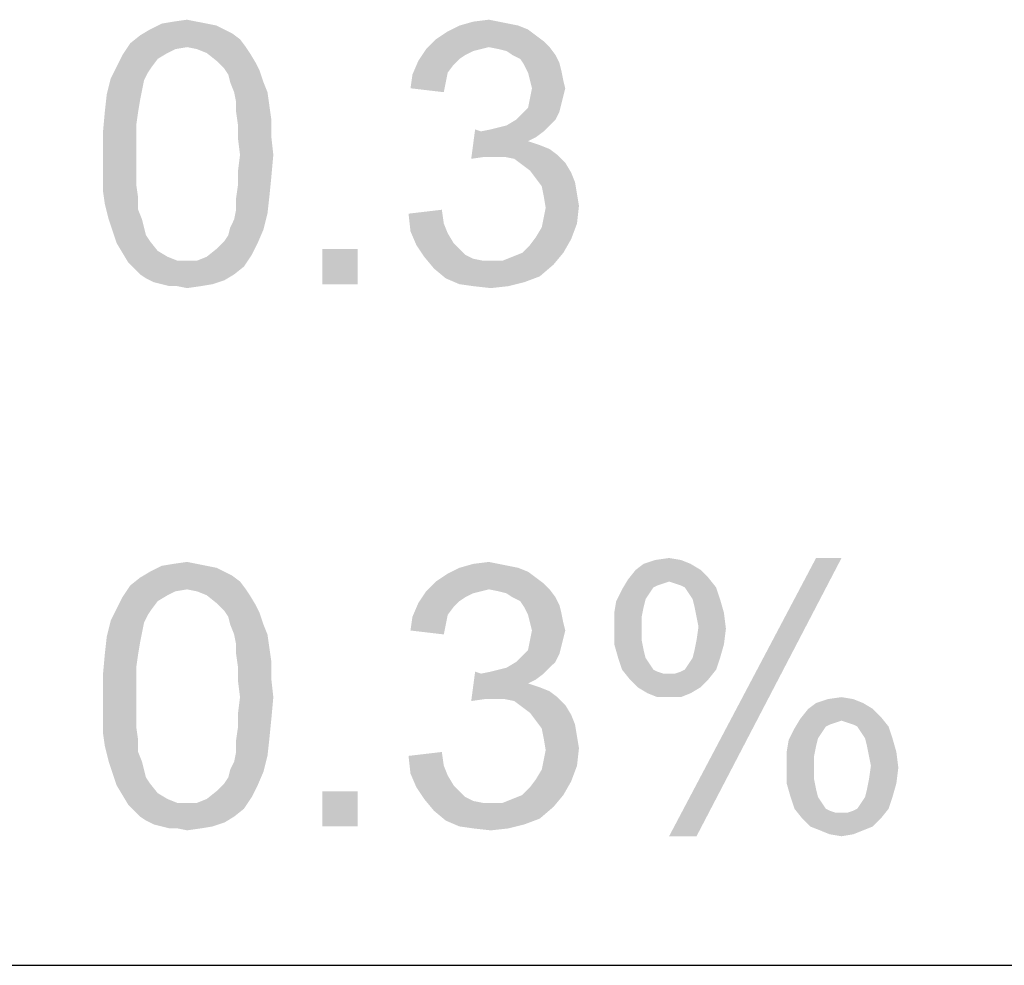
# Model space of a CAD drawing. Extents: x 0 to 841, y 0 to 594.
# Tile 78 of 91: x 797.01 to 804.45, y 37 to 44.15. Entities that reach past the tile are written whole.
import ezdxf

# ---------------------------------------------------------------- set-up
doc = ezdxf.new("R2010")
doc.units = 0
doc.header["$LTSCALE"] = 46.255
doc.header["$MEASUREMENT"] = 0
doc.layers.get('0').update_dxf_attribs({"linetype": 'CONTINUOUS'})

msp = doc.modelspace()

# ---------------------------------------------------------------- linework, layer by layer
at = {"color": 7, "linetype": 'Continuous'}
for p, q in [((601, 37), (814, 37)), ((601, 37), (826, 37)), ((709, 37), (826, 37))]:
    msp.add_line(p, q, dxfattribs=at)
for points in [[(798.1691, 44.1352), (798.2728, 44.15), (798.3468, 44.1352)], [(800.4357, 44.1352), (800.5543, 44.15), (800.6283, 44.1352)], [(798.5543, 44.0759), (798.6135, 44.0463), (797.9172, 44.0315)], [(798.5543, 44.0759), (797.9172, 44.0315), (797.9913, 44.0759)], [(798.4209, 44.1204), (798.495, 44.1056), (797.9913, 44.0759)], [(798.4209, 44.1204), (797.9913, 44.0759), (798.0802, 44.1204)], [(797.9913, 44.0759), (798.495, 44.1056), (798.5543, 44.0759)], [(798.3468, 44.1352), (798.0802, 44.1204), (798.1691, 44.1352)], [(798.0802, 44.1204), (798.3468, 44.1352), (798.4209, 44.1204)], [(800.7765, 44.1056), (800.8505, 44.0759), (800.2431, 44.0611)], [(800.7765, 44.1056), (800.2431, 44.0611), (800.332, 44.1056)], [(800.2431, 44.0611), (800.8505, 44.0759), (800.9098, 44.0315)], [(800.6283, 44.1352), (800.7024, 44.1204), (800.332, 44.1056)], [(800.6283, 44.1352), (800.332, 44.1056), (800.4357, 44.1352)], [(800.332, 44.1056), (800.7024, 44.1204), (800.7765, 44.1056)], [(798.6728, 44.0019), (797.8431, 43.9722), (797.9172, 44.0315)], [(798.2728, 43.9426), (797.8431, 43.9722), (798.6728, 44.0019)], [(797.9172, 44.0315), (798.6135, 44.0463), (798.6728, 44.0019)], [(798.2728, 43.9426), (798.6728, 44.0019), (798.7172, 43.9426)], [(800.9691, 43.987), (800.0802, 43.9278), (800.1543, 44.0019)], [(800.9098, 44.0315), (800.1543, 44.0019), (800.2431, 44.0611)], [(800.1543, 44.0019), (800.9098, 44.0315), (800.9691, 43.987)], [(798.2728, 43.9426), (797.7839, 43.8833), (797.8431, 43.9722)], [(798.2728, 43.9426), (798.1839, 43.9278), (797.7839, 43.8833)], [(798.1839, 43.9278), (798.1246, 43.8981), (797.7839, 43.8833)], [(798.7172, 43.9426), (798.3468, 43.9278), (798.2728, 43.9426)], [(798.4209, 43.8981), (798.3468, 43.9278), (798.7172, 43.9426)], [(798.4209, 43.8981), (798.7172, 43.9426), (798.7468, 43.8981)], [(800.495, 43.9278), (800.4357, 43.913), (800.0209, 43.8389)], [(800.495, 43.9278), (800.0209, 43.8389), (800.0802, 43.9278)], [(800.9691, 43.987), (800.5543, 43.9426), (800.0802, 43.9278)], [(800.0802, 43.9278), (800.5543, 43.9426), (800.495, 43.9278)], [(800.5543, 43.9426), (800.9691, 43.987), (801.0135, 43.9426)], [(801.0135, 43.9426), (800.6283, 43.9278), (800.5543, 43.9426)], [(800.6876, 43.913), (800.6283, 43.9278), (801.0135, 43.9426)], [(800.732, 43.8833), (800.6876, 43.913), (801.0135, 43.9426)], [(800.732, 43.8833), (801.0135, 43.9426), (801.058, 43.8833)], [(798.0505, 43.8537), (797.7394, 43.7944), (797.7839, 43.8833)], [(797.7394, 43.7944), (798.0505, 43.8537), (798.0061, 43.7944)], [(797.7839, 43.8833), (798.1246, 43.8981), (798.0505, 43.8537)], [(798.7468, 43.8981), (798.495, 43.8389), (798.4209, 43.8981)], [(798.495, 43.8389), (798.7468, 43.8981), (798.7913, 43.8241)], [(800.4357, 43.913), (800.3765, 43.8833), (800.0209, 43.8389)], [(800.3765, 43.8833), (800.332, 43.8537), (800.0209, 43.8389)], [(800.0209, 43.8389), (800.332, 43.8537), (800.2876, 43.8093)], [(801.058, 43.8833), (800.7913, 43.8537), (800.732, 43.8833)], [(800.7913, 43.8537), (801.058, 43.8833), (801.0876, 43.8241)], [(801.0876, 43.8241), (800.8209, 43.8093), (800.7913, 43.8537)], [(798.0061, 43.7944), (797.9765, 43.75), (797.695, 43.7056)], [(798.0061, 43.7944), (797.695, 43.7056), (797.7394, 43.7944)], [(798.7913, 43.8241), (798.5543, 43.7796), (798.495, 43.8389)], [(798.5543, 43.7796), (798.7913, 43.8241), (798.8209, 43.7648)], [(798.8209, 43.7648), (798.5839, 43.7352), (798.5543, 43.7796)], [(800.2876, 43.8093), (799.9765, 43.7352), (800.0209, 43.8389)], [(800.2876, 43.8093), (800.2431, 43.75), (799.9765, 43.7352)], [(800.8209, 43.8093), (801.0876, 43.8241), (801.1024, 43.7648)], [(801.1024, 43.7648), (800.8505, 43.75), (800.8209, 43.8093)], [(797.9468, 43.6907), (797.6654, 43.587), (797.695, 43.7056)], [(797.695, 43.7056), (797.9765, 43.75), (797.9468, 43.6907)], [(798.5987, 43.6759), (798.5839, 43.7352), (798.8209, 43.7648)], [(798.5987, 43.6759), (798.8209, 43.7648), (798.8505, 43.6759)], [(800.2283, 43.6759), (799.9617, 43.6315), (799.9765, 43.7352)], [(799.9765, 43.7352), (800.2431, 43.75), (800.2283, 43.6759)], [(800.8654, 43.6907), (800.8505, 43.75), (801.1024, 43.7648)], [(800.8654, 43.6907), (801.1024, 43.7648), (801.1172, 43.6907)], [(797.9468, 43.6907), (797.932, 43.6167), (797.6654, 43.587)], [(798.8505, 43.6759), (798.6283, 43.6019), (798.5987, 43.6759)], [(798.6283, 43.6019), (798.8505, 43.6759), (798.8802, 43.6019)], [(799.9617, 43.6315), (800.2283, 43.6759), (800.2135, 43.6019)], [(801.1172, 43.6907), (800.8802, 43.6315), (800.8654, 43.6907)], [(801.132, 43.6315), (801.1172, 43.5722), (800.8654, 43.5574)], [(801.132, 43.6315), (800.8654, 43.5574), (800.8802, 43.6315)], [(800.8802, 43.6315), (801.1172, 43.6907), (801.132, 43.6315)], [(797.9172, 43.5426), (797.6505, 43.4537), (797.6654, 43.587)], [(797.6654, 43.587), (797.932, 43.6167), (797.9172, 43.5426)], [(798.8802, 43.6019), (798.6431, 43.5278), (798.6283, 43.6019)], [(798.6431, 43.5278), (798.8802, 43.6019), (798.895, 43.4981)], [(801.1024, 43.513), (800.8505, 43.4833), (800.8654, 43.5574)], [(800.8654, 43.5574), (801.1172, 43.5722), (801.1024, 43.513)], [(797.6505, 43.4537), (797.9172, 43.5426), (797.9024, 43.4537)], [(798.895, 43.4981), (798.6431, 43.4537), (798.6431, 43.5278)], [(798.6431, 43.4537), (798.895, 43.4981), (798.9098, 43.3944)], [(801.0876, 43.4537), (800.8061, 43.4389), (800.8505, 43.4833)], [(800.8505, 43.4833), (801.1024, 43.513), (801.0876, 43.4537)], [(797.9024, 43.4537), (797.8876, 43.35), (797.6357, 43.2907)], [(797.9024, 43.4537), (797.6357, 43.2907), (797.6505, 43.4537)], [(798.9098, 43.3944), (798.658, 43.35), (798.6431, 43.4537)], [(800.7617, 43.3944), (800.8061, 43.4389), (801.0876, 43.4537)], [(800.7617, 43.3944), (801.0876, 43.4537), (801.058, 43.3944)], [(797.6357, 43.2907), (797.8876, 43.35), (797.8876, 43.2463)], [(798.658, 43.35), (798.9098, 43.3944), (798.9098, 43.2611)], [(798.9098, 43.2611), (798.658, 43.2463), (798.658, 43.35)], [(800.495, 43.3056), (800.5691, 43.3204), (801.0135, 43.35)], [(800.495, 43.3056), (801.0135, 43.35), (800.9691, 43.3056)], [(800.5691, 43.3204), (800.6283, 43.3352), (801.0135, 43.35)], [(801.0135, 43.35), (800.6283, 43.3352), (800.6876, 43.35)], [(801.058, 43.3944), (800.6876, 43.35), (800.7617, 43.3944)], [(800.6876, 43.35), (801.058, 43.3944), (801.0135, 43.35)], [(797.8876, 43.2463), (797.6357, 43.1278), (797.6357, 43.2907)], [(798.6728, 43.1278), (798.658, 43.2463), (798.9098, 43.2611)], [(798.6728, 43.1278), (798.9098, 43.2611), (798.9246, 43.1278)], [(800.495, 43.3056), (800.4209, 43.0981), (800.4505, 43.3204)], [(800.9691, 43.3056), (800.9098, 43.2611), (800.4209, 43.0981)], [(800.495, 43.3056), (800.9691, 43.3056), (800.4209, 43.0981)], [(800.9098, 43.2611), (800.8505, 43.2315), (800.4209, 43.0981)], [(797.6357, 43.1278), (797.8876, 43.2463), (797.8876, 43.1278)], [(800.8505, 43.2315), (800.9394, 43.2019), (800.4209, 43.0981)], [(800.9394, 43.2019), (800.5246, 43.113), (800.4209, 43.0981)], [(800.9394, 43.2019), (801.0135, 43.1722), (800.5246, 43.113)], [(797.8876, 43.1278), (797.8876, 43.0093), (797.6357, 42.9944)], [(797.8876, 43.1278), (797.6357, 42.9944), (797.6357, 43.1278)], [(798.9246, 43.1278), (798.658, 43.0093), (798.6728, 43.1278)], [(798.658, 43.0093), (798.9246, 43.1278), (798.9098, 42.9648)], [(801.0135, 43.1722), (801.0728, 43.1278), (800.5246, 43.113)], [(800.5987, 43.113), (800.5246, 43.113), (801.0728, 43.1278)], [(800.6728, 43.113), (800.5987, 43.113), (801.0728, 43.1278)], [(800.7468, 43.0981), (800.6728, 43.113), (801.0728, 43.1278)], [(800.7468, 43.0981), (801.0728, 43.1278), (801.132, 43.0685)], [(801.132, 43.0685), (800.8061, 43.0537), (800.7468, 43.0981)], [(800.8654, 43.0093), (800.8061, 43.0537), (801.132, 43.0685)], [(800.8654, 43.0093), (801.132, 43.0685), (801.1765, 42.9944)], [(797.6357, 42.9944), (797.8876, 43.0093), (797.8876, 42.9056)], [(797.8876, 42.9056), (797.6357, 42.8611), (797.6357, 42.9944)], [(798.9098, 42.9648), (798.658, 42.9056), (798.658, 43.0093)], [(798.658, 42.9056), (798.9098, 42.9648), (798.895, 42.8167)], [(801.1765, 42.9944), (800.9098, 42.95), (800.8654, 43.0093)], [(800.9098, 42.95), (801.1765, 42.9944), (801.2061, 42.9204)], [(797.6357, 42.8611), (797.8876, 42.9056), (797.9024, 42.8019)], [(798.895, 42.8167), (798.6431, 42.8019), (798.658, 42.9056)], [(801.2061, 42.9204), (800.9543, 42.8907), (800.9098, 42.95)], [(800.9543, 42.8907), (801.2061, 42.9204), (801.2209, 42.8315)], [(801.2209, 42.8315), (800.9691, 42.8167), (800.9543, 42.8907)], [(797.9024, 42.8019), (797.6505, 42.7574), (797.6357, 42.8611)], [(798.6431, 42.713), (798.6431, 42.8019), (798.895, 42.8167)], [(798.6431, 42.713), (798.895, 42.8167), (798.8802, 42.6833)], [(800.9691, 42.8167), (801.2209, 42.8315), (801.2357, 42.7426)], [(801.2357, 42.7426), (800.9839, 42.7278), (800.9691, 42.8167)], [(797.6505, 42.7574), (797.9024, 42.8019), (797.9024, 42.713)], [(797.9024, 42.713), (797.6802, 42.6389), (797.6505, 42.7574)], [(800.9691, 42.6537), (800.9839, 42.7278), (801.2357, 42.7426)], [(800.9691, 42.6537), (801.2357, 42.7426), (801.2209, 42.6093)], [(797.6802, 42.6389), (797.9024, 42.713), (797.932, 42.6389)], [(798.5987, 42.5796), (798.6283, 42.6389), (798.8802, 42.6833)], [(798.5987, 42.5796), (798.8802, 42.6833), (798.8505, 42.5648)], [(798.8802, 42.6833), (798.6283, 42.6389), (798.6431, 42.713)], [(799.9468, 42.6833), (800.1987, 42.713), (800.2135, 42.6093)], [(800.2135, 42.6093), (799.9617, 42.55), (799.9468, 42.6833)], [(797.932, 42.6389), (797.7098, 42.55), (797.6802, 42.6389)], [(797.932, 42.6389), (797.9468, 42.5796), (797.7098, 42.55)], [(799.9617, 42.55), (800.2135, 42.6093), (800.2431, 42.5352)], [(800.9098, 42.5056), (800.9543, 42.5796), (801.2209, 42.6093)], [(800.9098, 42.5056), (801.2209, 42.6093), (801.1765, 42.4907)], [(801.2209, 42.6093), (800.9543, 42.5796), (800.9691, 42.6537)], [(797.7098, 42.55), (797.9468, 42.5796), (797.9617, 42.5204)], [(797.9617, 42.5204), (797.7394, 42.4611), (797.7098, 42.55)], [(797.9617, 42.5204), (797.9913, 42.4759), (797.7394, 42.4611)], [(798.5543, 42.4759), (798.5839, 42.5204), (798.8505, 42.5648)], [(798.5543, 42.4759), (798.8505, 42.5648), (798.8061, 42.4611)], [(798.8505, 42.5648), (798.5839, 42.5204), (798.5987, 42.5796)], [(800.2431, 42.5352), (800.0061, 42.4463), (799.9617, 42.55)], [(800.2431, 42.5352), (800.2876, 42.4611), (800.0061, 42.4463)], [(797.7394, 42.4611), (797.9913, 42.4759), (798.0505, 42.4019)], [(798.0505, 42.4019), (797.7839, 42.387), (797.7394, 42.4611)], [(798.8061, 42.4611), (798.495, 42.4167), (798.5543, 42.4759)], [(798.495, 42.4167), (798.8061, 42.4611), (798.7617, 42.3722)], [(800.0061, 42.4463), (800.2876, 42.4611), (800.332, 42.4167)], [(800.332, 42.4167), (800.0654, 42.3574), (800.0061, 42.4463)], [(800.8061, 42.387), (800.8654, 42.4463), (801.1765, 42.4907)], [(800.8061, 42.387), (801.1765, 42.4907), (801.1172, 42.387)], [(801.1765, 42.4907), (800.8654, 42.4463), (800.9098, 42.5056)], [(797.7839, 42.387), (798.0505, 42.4019), (798.1246, 42.3574)], [(798.1246, 42.3574), (797.8283, 42.313), (797.7839, 42.387)], [(798.3468, 42.3278), (798.4209, 42.3574), (798.7617, 42.3722)], [(798.3468, 42.3278), (798.7617, 42.3722), (798.7024, 42.2833)], [(798.7617, 42.3722), (798.4209, 42.3574), (798.495, 42.4167)], [(799.5617, 42.4167), (799.295, 42.15), (799.295, 42.4167)], [(799.295, 42.15), (799.5617, 42.4167), (799.5617, 42.15)], [(800.332, 42.4167), (800.3765, 42.3722), (800.0654, 42.3574)], [(800.0654, 42.3574), (800.3765, 42.3722), (800.4357, 42.3426)], [(800.658, 42.3278), (800.732, 42.3574), (801.1172, 42.387)], [(800.658, 42.3278), (801.1172, 42.387), (801.0431, 42.2981)], [(801.1172, 42.387), (800.732, 42.3574), (800.8061, 42.387)], [(798.1246, 42.3574), (798.1987, 42.3278), (797.8283, 42.313)], [(798.2728, 42.3278), (798.3468, 42.3278), (797.8283, 42.313)], [(798.1987, 42.3278), (798.2728, 42.3278), (797.8283, 42.313)], [(798.7024, 42.2833), (797.8283, 42.313), (798.3468, 42.3278)], [(798.7024, 42.2833), (797.8728, 42.2685), (797.8283, 42.313)], [(800.4357, 42.3426), (800.1394, 42.2685), (800.0654, 42.3574)], [(800.4357, 42.3426), (800.5098, 42.3278), (800.1394, 42.2685)], [(800.658, 42.3278), (801.0431, 42.2981), (800.1394, 42.2685)], [(800.5691, 42.3278), (800.658, 42.3278), (800.1394, 42.2685)], [(800.5098, 42.3278), (800.5691, 42.3278), (800.1394, 42.2685)], [(800.1394, 42.2685), (801.0431, 42.2981), (800.9394, 42.2093)], [(797.9172, 42.2241), (797.8728, 42.2685), (798.7024, 42.2833)], [(797.9172, 42.2241), (798.7024, 42.2833), (798.6283, 42.2241)], [(798.6283, 42.2241), (797.9617, 42.1944), (797.9172, 42.2241)], [(797.9617, 42.1944), (798.6283, 42.2241), (798.5543, 42.1796)], [(800.9394, 42.2093), (800.2283, 42.1944), (800.1394, 42.2685)], [(798.5543, 42.1796), (798.0209, 42.1648), (797.9617, 42.1944)], [(798.0802, 42.15), (798.0209, 42.1648), (798.5543, 42.1796)], [(798.0802, 42.15), (798.5543, 42.1796), (798.4654, 42.15)], [(798.4654, 42.15), (798.1394, 42.1352), (798.0802, 42.15)], [(798.1987, 42.1352), (798.1394, 42.1352), (798.4654, 42.15)], [(798.1987, 42.1352), (798.4654, 42.15), (798.3765, 42.1352)], [(800.2283, 42.1944), (800.9394, 42.2093), (800.8209, 42.1648)], [(800.8209, 42.1648), (800.332, 42.15), (800.2283, 42.1944)], [(800.4357, 42.1352), (800.332, 42.15), (800.8209, 42.1648)], [(800.4357, 42.1352), (800.8209, 42.1648), (800.7024, 42.1352)], [(798.3765, 42.1352), (798.2728, 42.1204), (798.1987, 42.1352)], [(800.7024, 42.1352), (800.5691, 42.1204), (800.4357, 42.1352)], [(802.0061, 40.0648), (801.7246, 40.0352), (801.8135, 40.0648)], [(801.7246, 40.0352), (802.0061, 40.0648), (802.0802, 40.0352)], [(801.8135, 40.0648), (801.9172, 40.0796), (802.0061, 40.0648)], [(803.2209, 40.0796), (801.9172, 37.9759), (803.0283, 40.0796)], [(801.9172, 37.9759), (803.2209, 40.0796), (802.1246, 37.9759)], [(798.4209, 40.0204), (798.495, 40.0056), (797.9913, 39.9759)], [(798.4209, 40.0204), (797.9913, 39.9759), (798.0802, 40.0204)], [(797.9913, 39.9759), (798.495, 40.0056), (798.5543, 39.9759)], [(798.3468, 40.0352), (798.0802, 40.0204), (798.1691, 40.0352)], [(798.0802, 40.0204), (798.3468, 40.0352), (798.4209, 40.0204)], [(798.1691, 40.0352), (798.2728, 40.05), (798.3468, 40.0352)], [(800.7765, 40.0056), (800.8505, 39.9759), (800.2431, 39.9611)], [(800.7765, 40.0056), (800.2431, 39.9611), (800.332, 40.0056)], [(800.6283, 40.0352), (800.7024, 40.0204), (800.332, 40.0056)], [(800.6283, 40.0352), (800.332, 40.0056), (800.4357, 40.0352)], [(800.332, 40.0056), (800.7024, 40.0204), (800.7765, 40.0056)], [(800.4357, 40.0352), (800.5543, 40.05), (800.6283, 40.0352)], [(802.1543, 39.9907), (802.2135, 39.9315), (801.6061, 39.9167)], [(802.1543, 39.9907), (801.6061, 39.9167), (801.6654, 39.9907)], [(802.0802, 40.0352), (801.6654, 39.9907), (801.7246, 40.0352)], [(801.6654, 39.9907), (802.0802, 40.0352), (802.1543, 39.9907)], [(798.6728, 39.9019), (797.8431, 39.8722), (797.9172, 39.9315)], [(798.5543, 39.9759), (798.6135, 39.9463), (797.9172, 39.9315)], [(798.5543, 39.9759), (797.9172, 39.9315), (797.9913, 39.9759)], [(797.9172, 39.9315), (798.6135, 39.9463), (798.6728, 39.9019)], [(800.9098, 39.9315), (800.1543, 39.9019), (800.2431, 39.9611)], [(800.1543, 39.9019), (800.9098, 39.9315), (800.9691, 39.887)], [(800.2431, 39.9611), (800.8505, 39.9759), (800.9098, 39.9315)], [(801.9172, 39.9019), (801.5617, 39.8426), (801.6061, 39.9167)], [(801.9172, 39.9019), (801.6061, 39.9167), (802.2135, 39.9315)], [(801.9617, 39.887), (801.9172, 39.9019), (802.2135, 39.9315)], [(802.0061, 39.8722), (801.9617, 39.887), (802.2135, 39.9315)], [(802.0357, 39.8574), (802.0061, 39.8722), (802.2135, 39.9315)], [(802.0357, 39.8574), (802.2135, 39.9315), (802.2728, 39.8574)], [(798.2728, 39.8426), (797.7839, 39.7833), (797.8431, 39.8722)], [(798.2728, 39.8426), (798.1839, 39.8278), (797.7839, 39.7833)], [(798.2728, 39.8426), (797.8431, 39.8722), (798.6728, 39.9019)], [(798.2728, 39.8426), (798.6728, 39.9019), (798.7172, 39.8426)], [(798.7172, 39.8426), (798.3468, 39.8278), (798.2728, 39.8426)], [(798.4209, 39.7981), (798.3468, 39.8278), (798.7172, 39.8426)], [(798.4209, 39.7981), (798.7172, 39.8426), (798.7468, 39.7981)], [(800.9691, 39.887), (800.0802, 39.8278), (800.1543, 39.9019)], [(800.9691, 39.887), (800.5543, 39.8426), (800.0802, 39.8278)], [(800.0802, 39.8278), (800.5543, 39.8426), (800.495, 39.8278)], [(800.5543, 39.8426), (800.9691, 39.887), (801.0135, 39.8426)], [(801.0135, 39.8426), (800.6283, 39.8278), (800.5543, 39.8426)], [(800.6876, 39.813), (800.6283, 39.8278), (801.0135, 39.8426)], [(800.732, 39.7833), (800.6876, 39.813), (801.0135, 39.8426)], [(800.732, 39.7833), (801.0135, 39.8426), (801.058, 39.7833)], [(801.7691, 39.813), (801.5172, 39.7537), (801.5617, 39.8426)], [(801.9172, 39.9019), (801.8728, 39.887), (801.5617, 39.8426)], [(801.8728, 39.887), (801.8283, 39.8722), (801.5617, 39.8426)], [(801.8283, 39.8722), (801.7987, 39.8574), (801.5617, 39.8426)], [(801.5617, 39.8426), (801.7987, 39.8574), (801.7691, 39.813)], [(802.2728, 39.8574), (802.0654, 39.813), (802.0357, 39.8574)], [(802.095, 39.7685), (802.0654, 39.813), (802.2728, 39.8574)], [(802.095, 39.7685), (802.2728, 39.8574), (802.3024, 39.7685)], [(798.0505, 39.7537), (797.7394, 39.6944), (797.7839, 39.7833)], [(798.1839, 39.8278), (798.1246, 39.7981), (797.7839, 39.7833)], [(797.7839, 39.7833), (798.1246, 39.7981), (798.0505, 39.7537)], [(798.7468, 39.7981), (798.495, 39.7389), (798.4209, 39.7981)], [(798.495, 39.7389), (798.7468, 39.7981), (798.7913, 39.7241)], [(800.495, 39.8278), (800.4357, 39.813), (800.0209, 39.7389)], [(800.495, 39.8278), (800.0209, 39.7389), (800.0802, 39.8278)], [(800.4357, 39.813), (800.3765, 39.7833), (800.0209, 39.7389)], [(800.3765, 39.7833), (800.332, 39.7537), (800.0209, 39.7389)], [(801.058, 39.7833), (800.7913, 39.7537), (800.732, 39.7833)], [(800.7913, 39.7537), (801.058, 39.7833), (801.0876, 39.7241)], [(801.7691, 39.813), (801.7394, 39.7685), (801.5172, 39.7537)], [(801.5172, 39.7537), (801.7394, 39.7685), (801.7246, 39.7093)], [(802.3024, 39.7685), (802.1098, 39.7093), (802.095, 39.7685)], [(802.1098, 39.7093), (802.3024, 39.7685), (802.332, 39.6648)], [(798.0061, 39.6944), (797.9765, 39.65), (797.695, 39.6056)], [(798.0061, 39.6944), (797.695, 39.6056), (797.7394, 39.6944)], [(797.7394, 39.6944), (798.0505, 39.7537), (798.0061, 39.6944)], [(798.7913, 39.7241), (798.5543, 39.6796), (798.495, 39.7389)], [(798.5543, 39.6796), (798.7913, 39.7241), (798.8209, 39.6648)], [(800.2876, 39.7093), (799.9765, 39.6352), (800.0209, 39.7389)], [(800.2876, 39.7093), (800.2431, 39.65), (799.9765, 39.6352)], [(800.0209, 39.7389), (800.332, 39.7537), (800.2876, 39.7093)], [(801.0876, 39.7241), (800.8209, 39.7093), (800.7913, 39.7537)], [(800.8209, 39.7093), (801.0876, 39.7241), (801.1024, 39.6648)], [(801.1024, 39.6648), (800.8505, 39.65), (800.8209, 39.7093)], [(801.7246, 39.7093), (801.5024, 39.6648), (801.5172, 39.7537)], [(801.5024, 39.6648), (801.7246, 39.7093), (801.7098, 39.6352)], [(802.332, 39.6648), (802.1246, 39.6352), (802.1098, 39.7093)], [(797.695, 39.6056), (797.9765, 39.65), (797.9468, 39.5907)], [(798.8209, 39.6648), (798.5839, 39.6352), (798.5543, 39.6796)], [(798.5987, 39.5759), (798.5839, 39.6352), (798.8209, 39.6648)], [(798.5987, 39.5759), (798.8209, 39.6648), (798.8505, 39.5759)], [(800.2283, 39.5759), (799.9617, 39.5315), (799.9765, 39.6352)], [(799.9765, 39.6352), (800.2431, 39.65), (800.2283, 39.5759)], [(800.8654, 39.5907), (800.8505, 39.65), (801.1024, 39.6648)], [(800.8654, 39.5907), (801.1024, 39.6648), (801.1172, 39.5907)], [(801.7098, 39.6352), (801.5024, 39.5611), (801.5024, 39.6648)], [(801.5024, 39.5611), (801.7098, 39.6352), (801.7098, 39.5315)], [(802.1394, 39.5611), (802.1246, 39.6352), (802.332, 39.6648)], [(802.1394, 39.5611), (802.332, 39.6648), (802.3468, 39.5463)], [(797.9468, 39.5907), (797.6654, 39.487), (797.695, 39.6056)], [(797.9468, 39.5907), (797.932, 39.5167), (797.6654, 39.487)], [(798.8505, 39.5759), (798.6283, 39.5019), (798.5987, 39.5759)], [(798.6283, 39.5019), (798.8505, 39.5759), (798.8802, 39.5019)], [(799.9617, 39.5315), (800.2283, 39.5759), (800.2135, 39.5019)], [(801.1172, 39.5907), (800.8802, 39.5315), (800.8654, 39.5907)], [(800.8802, 39.5315), (801.1172, 39.5907), (801.132, 39.5315)], [(801.7098, 39.5315), (801.5024, 39.4278), (801.5024, 39.5611)], [(802.3468, 39.5463), (802.1246, 39.4574), (802.1394, 39.5611)], [(802.1246, 39.4574), (802.3468, 39.5463), (802.332, 39.4278)], [(797.9172, 39.4426), (797.6505, 39.3537), (797.6654, 39.487)], [(797.6654, 39.487), (797.932, 39.5167), (797.9172, 39.4426)], [(798.8802, 39.5019), (798.6431, 39.4278), (798.6283, 39.5019)], [(798.6431, 39.4278), (798.8802, 39.5019), (798.895, 39.3981)], [(801.132, 39.5315), (801.1172, 39.4722), (800.8654, 39.4574)], [(801.132, 39.5315), (800.8654, 39.4574), (800.8802, 39.5315)], [(800.8654, 39.4574), (801.1172, 39.4722), (801.1024, 39.413)], [(801.7098, 39.5315), (801.7098, 39.4574), (801.5024, 39.4278)], [(797.6505, 39.3537), (797.9172, 39.4426), (797.9024, 39.3537)], [(798.895, 39.3981), (798.6431, 39.3537), (798.6431, 39.4278)], [(798.6431, 39.3537), (798.895, 39.3981), (798.9098, 39.2944)], [(801.1024, 39.413), (800.8505, 39.3833), (800.8654, 39.4574)], [(800.8505, 39.3833), (801.1024, 39.413), (801.0876, 39.3537)], [(801.5024, 39.4278), (801.7098, 39.4574), (801.7246, 39.3833)], [(801.7246, 39.3833), (801.532, 39.3241), (801.5024, 39.4278)], [(802.095, 39.3241), (802.1098, 39.3833), (802.332, 39.4278)], [(802.095, 39.3241), (802.332, 39.4278), (802.3024, 39.3241)], [(802.332, 39.4278), (802.1098, 39.3833), (802.1246, 39.4574)], [(797.9024, 39.3537), (797.8876, 39.25), (797.6357, 39.1907)], [(797.9024, 39.3537), (797.6357, 39.1907), (797.6505, 39.3537)], [(798.9098, 39.2944), (798.658, 39.25), (798.6431, 39.3537)], [(800.7617, 39.2944), (800.8061, 39.3389), (801.0876, 39.3537)], [(800.7617, 39.2944), (801.0876, 39.3537), (801.058, 39.2944)], [(801.0876, 39.3537), (800.8061, 39.3389), (800.8505, 39.3833)], [(801.532, 39.3241), (801.7246, 39.3833), (801.7394, 39.3241)], [(801.7394, 39.3241), (801.5617, 39.2352), (801.532, 39.3241)], [(801.7394, 39.3241), (801.7691, 39.2796), (801.5617, 39.2352)], [(802.0357, 39.2352), (802.0654, 39.2796), (802.3024, 39.3241)], [(802.0357, 39.2352), (802.3024, 39.3241), (802.2728, 39.2352)], [(802.3024, 39.3241), (802.0654, 39.2796), (802.095, 39.3241)], [(797.6357, 39.1907), (797.8876, 39.25), (797.8876, 39.1463)], [(798.658, 39.25), (798.9098, 39.2944), (798.9098, 39.1611)], [(798.9098, 39.1611), (798.658, 39.1463), (798.658, 39.25)], [(800.495, 39.2056), (800.5691, 39.2204), (801.0135, 39.25)], [(800.495, 39.2056), (801.0135, 39.25), (800.9691, 39.2056)], [(800.5691, 39.2204), (800.6283, 39.2352), (801.0135, 39.25)], [(801.0135, 39.25), (800.6283, 39.2352), (800.6876, 39.25)], [(801.058, 39.2944), (800.6876, 39.25), (800.7617, 39.2944)], [(800.6876, 39.25), (801.058, 39.2944), (801.0135, 39.25)], [(801.5617, 39.2352), (801.7691, 39.2796), (801.7987, 39.2352)], [(797.8876, 39.1463), (797.6357, 39.0278), (797.6357, 39.1907)], [(798.6728, 39.0278), (798.658, 39.1463), (798.9098, 39.1611)], [(798.6728, 39.0278), (798.9098, 39.1611), (798.9246, 39.0278)], [(800.495, 39.2056), (800.4209, 38.9981), (800.4505, 39.2204)], [(800.9691, 39.2056), (800.9098, 39.1611), (800.4209, 38.9981)], [(800.495, 39.2056), (800.9691, 39.2056), (800.4209, 38.9981)], [(800.9098, 39.1611), (800.8505, 39.1315), (800.4209, 38.9981)], [(801.7987, 39.2352), (801.6209, 39.1611), (801.5617, 39.2352)], [(801.7987, 39.2352), (801.8283, 39.2204), (801.6209, 39.1611)], [(801.6209, 39.1611), (801.9617, 39.2056), (802.2728, 39.2352)], [(801.6209, 39.1611), (802.2728, 39.2352), (802.2135, 39.1611)], [(801.8283, 39.2204), (801.8728, 39.2056), (801.6209, 39.1611)], [(801.9172, 39.2056), (801.9617, 39.2056), (801.6209, 39.1611)], [(801.8728, 39.2056), (801.9172, 39.2056), (801.6209, 39.1611)], [(802.2135, 39.1611), (801.6802, 39.1019), (801.6209, 39.1611)], [(801.6802, 39.1019), (802.2135, 39.1611), (802.1543, 39.1019)], [(801.9617, 39.2056), (802.0061, 39.2204), (802.2728, 39.2352)], [(802.2728, 39.2352), (802.0061, 39.2204), (802.0357, 39.2352)], [(797.6357, 39.0278), (797.8876, 39.1463), (797.8876, 39.0278)], [(800.8505, 39.1315), (800.9394, 39.1019), (800.4209, 38.9981)], [(800.9394, 39.1019), (800.5246, 39.013), (800.4209, 38.9981)], [(800.9394, 39.1019), (801.0135, 39.0722), (800.5246, 39.013)], [(802.1543, 39.1019), (801.7543, 39.0574), (801.6802, 39.1019)], [(801.7543, 39.0574), (802.1543, 39.1019), (802.0802, 39.0574)], [(797.8876, 39.0278), (797.8876, 38.9093), (797.6357, 38.8944)], [(797.8876, 39.0278), (797.6357, 38.8944), (797.6357, 39.0278)], [(798.9246, 39.0278), (798.658, 38.9093), (798.6728, 39.0278)], [(798.658, 38.9093), (798.9246, 39.0278), (798.9098, 38.8648)], [(801.0135, 39.0722), (801.0728, 39.0278), (800.5246, 39.013)], [(800.5987, 39.013), (800.5246, 39.013), (801.0728, 39.0278)], [(800.6728, 39.013), (800.5987, 39.013), (801.0728, 39.0278)], [(800.7468, 38.9981), (800.6728, 39.013), (801.0728, 39.0278)], [(800.7468, 38.9981), (801.0728, 39.0278), (801.132, 38.9685)], [(802.0802, 39.0574), (801.8283, 39.0278), (801.7543, 39.0574)], [(801.9172, 39.0278), (801.8283, 39.0278), (802.0802, 39.0574)], [(801.9172, 39.0278), (802.0802, 39.0574), (802.0061, 39.0278)], [(803.3098, 39.013), (803.0283, 38.9833), (803.1172, 39.013)], [(803.0283, 38.9833), (803.3098, 39.013), (803.3839, 38.9833)], [(803.1172, 39.013), (803.2209, 39.0278), (803.3098, 39.013)], [(801.132, 38.9685), (800.8061, 38.9537), (800.7468, 38.9981)], [(800.8654, 38.9093), (800.8061, 38.9537), (801.132, 38.9685)], [(800.8654, 38.9093), (801.132, 38.9685), (801.1765, 38.8944)], [(803.458, 38.9389), (803.5172, 38.8796), (802.9098, 38.8648)], [(803.458, 38.9389), (802.9098, 38.8648), (802.9691, 38.9389)], [(803.3839, 38.9833), (802.9691, 38.9389), (803.0283, 38.9833)], [(802.9691, 38.9389), (803.3839, 38.9833), (803.458, 38.9389)], [(797.6357, 38.8944), (797.8876, 38.9093), (797.8876, 38.8056)], [(797.8876, 38.8056), (797.6357, 38.7611), (797.6357, 38.8944)], [(798.9098, 38.8648), (798.658, 38.8056), (798.658, 38.9093)], [(798.658, 38.8056), (798.9098, 38.8648), (798.895, 38.7167)], [(801.1765, 38.8944), (800.9098, 38.85), (800.8654, 38.9093)], [(800.9098, 38.85), (801.1765, 38.8944), (801.2061, 38.8204)], [(803.2209, 38.85), (802.8654, 38.7907), (802.9098, 38.8648)], [(803.2209, 38.85), (802.9098, 38.8648), (803.5172, 38.8796)], [(803.2654, 38.8352), (803.2209, 38.85), (803.5172, 38.8796)], [(803.3098, 38.8204), (803.2654, 38.8352), (803.5172, 38.8796)], [(803.3394, 38.8056), (803.3098, 38.8204), (803.5172, 38.8796)], [(803.3394, 38.8056), (803.5172, 38.8796), (803.5765, 38.8056)], [(797.6357, 38.7611), (797.8876, 38.8056), (797.9024, 38.7019)], [(798.895, 38.7167), (798.6431, 38.7019), (798.658, 38.8056)], [(801.2061, 38.8204), (800.9543, 38.7907), (800.9098, 38.85)], [(800.9543, 38.7907), (801.2061, 38.8204), (801.2209, 38.7315)], [(801.2209, 38.7315), (800.9691, 38.7167), (800.9543, 38.7907)], [(803.0728, 38.7611), (802.8209, 38.7019), (802.8654, 38.7907)], [(803.2209, 38.85), (803.1765, 38.8352), (802.8654, 38.7907)], [(803.1765, 38.8352), (803.132, 38.8204), (802.8654, 38.7907)], [(803.132, 38.8204), (803.1024, 38.8056), (802.8654, 38.7907)], [(802.8654, 38.7907), (803.1024, 38.8056), (803.0728, 38.7611)], [(803.5765, 38.8056), (803.3691, 38.7611), (803.3394, 38.8056)], [(803.3987, 38.7167), (803.3691, 38.7611), (803.5765, 38.8056)], [(803.3987, 38.7167), (803.5765, 38.8056), (803.6061, 38.7167)], [(797.9024, 38.7019), (797.6505, 38.6574), (797.6357, 38.7611)], [(798.6431, 38.613), (798.6431, 38.7019), (798.895, 38.7167)], [(798.6431, 38.613), (798.895, 38.7167), (798.8802, 38.5833)], [(800.9691, 38.7167), (801.2209, 38.7315), (801.2357, 38.6426)], [(801.2357, 38.6426), (800.9839, 38.6278), (800.9691, 38.7167)], [(803.0728, 38.7611), (803.0431, 38.7167), (802.8209, 38.7019)], [(802.8209, 38.7019), (803.0431, 38.7167), (803.0283, 38.6574)], [(803.6061, 38.7167), (803.4135, 38.6574), (803.3987, 38.7167)], [(803.4135, 38.6574), (803.6061, 38.7167), (803.6357, 38.613)], [(797.6505, 38.6574), (797.9024, 38.7019), (797.9024, 38.613)], [(797.9024, 38.613), (797.6802, 38.5389), (797.6505, 38.6574)], [(800.9691, 38.5537), (800.9839, 38.6278), (801.2357, 38.6426)], [(800.9691, 38.5537), (801.2357, 38.6426), (801.2209, 38.5093)], [(803.0283, 38.6574), (802.8061, 38.613), (802.8209, 38.7019)], [(802.8061, 38.613), (803.0283, 38.6574), (803.0135, 38.5833)], [(803.6357, 38.613), (803.4283, 38.5833), (803.4135, 38.6574)], [(797.6802, 38.5389), (797.9024, 38.613), (797.932, 38.5389)], [(798.5987, 38.4796), (798.6283, 38.5389), (798.8802, 38.5833)], [(798.5987, 38.4796), (798.8802, 38.5833), (798.8505, 38.4648)], [(798.8802, 38.5833), (798.6283, 38.5389), (798.6431, 38.613)], [(799.9468, 38.5833), (800.1987, 38.613), (800.2135, 38.5093)], [(800.2135, 38.5093), (799.9617, 38.45), (799.9468, 38.5833)], [(803.0135, 38.5833), (802.8061, 38.5093), (802.8061, 38.613)], [(802.8061, 38.5093), (803.0135, 38.5833), (803.0135, 38.4796)], [(803.4431, 38.5093), (803.4283, 38.5833), (803.6357, 38.613)], [(803.4431, 38.5093), (803.6357, 38.613), (803.6505, 38.4944)], [(797.932, 38.5389), (797.7098, 38.45), (797.6802, 38.5389)], [(797.932, 38.5389), (797.9468, 38.4796), (797.7098, 38.45)], [(799.9617, 38.45), (800.2135, 38.5093), (800.2431, 38.4352)], [(800.9098, 38.4056), (800.9543, 38.4796), (801.2209, 38.5093)], [(800.9098, 38.4056), (801.2209, 38.5093), (801.1765, 38.3907)], [(801.2209, 38.5093), (800.9543, 38.4796), (800.9691, 38.5537)], [(803.0135, 38.4796), (802.8061, 38.3759), (802.8061, 38.5093)], [(803.6505, 38.4944), (803.4283, 38.4056), (803.4431, 38.5093)], [(803.4283, 38.4056), (803.6505, 38.4944), (803.6357, 38.3759)], [(797.7098, 38.45), (797.9468, 38.4796), (797.9617, 38.4204)], [(797.9617, 38.4204), (797.7394, 38.3611), (797.7098, 38.45)], [(797.9617, 38.4204), (797.9913, 38.3759), (797.7394, 38.3611)], [(798.5543, 38.3759), (798.5839, 38.4204), (798.8505, 38.4648)], [(798.5543, 38.3759), (798.8505, 38.4648), (798.8061, 38.3611)], [(798.8505, 38.4648), (798.5839, 38.4204), (798.5987, 38.4796)], [(800.2431, 38.4352), (800.0061, 38.3463), (799.9617, 38.45)], [(800.2431, 38.4352), (800.2876, 38.3611), (800.0061, 38.3463)], [(803.0135, 38.4796), (803.0135, 38.4056), (802.8061, 38.3759)], [(797.7394, 38.3611), (797.9913, 38.3759), (798.0505, 38.3019)], [(798.0505, 38.3019), (797.7839, 38.287), (797.7394, 38.3611)], [(798.8061, 38.3611), (798.495, 38.3167), (798.5543, 38.3759)], [(798.495, 38.3167), (798.8061, 38.3611), (798.7617, 38.2722)], [(800.0061, 38.3463), (800.2876, 38.3611), (800.332, 38.3167)], [(800.332, 38.3167), (800.0654, 38.2574), (800.0061, 38.3463)], [(800.8061, 38.287), (800.8654, 38.3463), (801.1765, 38.3907)], [(800.8061, 38.287), (801.1765, 38.3907), (801.1172, 38.287)], [(801.1765, 38.3907), (800.8654, 38.3463), (800.9098, 38.4056)], [(802.8061, 38.3759), (803.0135, 38.4056), (803.0283, 38.3315)], [(803.0283, 38.3315), (802.8357, 38.2722), (802.8061, 38.3759)], [(803.3987, 38.2722), (803.4135, 38.3315), (803.6357, 38.3759)], [(803.3987, 38.2722), (803.6357, 38.3759), (803.6061, 38.2722)], [(803.6357, 38.3759), (803.4135, 38.3315), (803.4283, 38.4056)], [(797.7839, 38.287), (798.0505, 38.3019), (798.1246, 38.2574)], [(798.1246, 38.2574), (797.8283, 38.213), (797.7839, 38.287)], [(798.3468, 38.2278), (798.4209, 38.2574), (798.7617, 38.2722)], [(798.3468, 38.2278), (798.7617, 38.2722), (798.7024, 38.1833)], [(798.7617, 38.2722), (798.4209, 38.2574), (798.495, 38.3167)], [(799.5617, 38.3167), (799.295, 38.05), (799.295, 38.3167)], [(799.295, 38.05), (799.5617, 38.3167), (799.5617, 38.05)], [(800.332, 38.3167), (800.3765, 38.2722), (800.0654, 38.2574)], [(800.0654, 38.2574), (800.3765, 38.2722), (800.4357, 38.2426)], [(800.658, 38.2278), (800.732, 38.2574), (801.1172, 38.287)], [(800.658, 38.2278), (801.1172, 38.287), (801.0431, 38.1981)], [(801.1172, 38.287), (800.732, 38.2574), (800.8061, 38.287)], [(802.8357, 38.2722), (803.0283, 38.3315), (803.0431, 38.2722)], [(803.0431, 38.2722), (802.8654, 38.1833), (802.8357, 38.2722)], [(803.0431, 38.2722), (803.0728, 38.2278), (802.8654, 38.1833)], [(803.3394, 38.1833), (803.3691, 38.2278), (803.6061, 38.2722)], [(803.3394, 38.1833), (803.6061, 38.2722), (803.5765, 38.1833)], [(803.6061, 38.2722), (803.3691, 38.2278), (803.3987, 38.2722)], [(798.1246, 38.2574), (798.1987, 38.2278), (797.8283, 38.213)], [(798.2728, 38.2278), (798.3468, 38.2278), (797.8283, 38.213)], [(798.1987, 38.2278), (798.2728, 38.2278), (797.8283, 38.213)], [(798.7024, 38.1833), (797.8283, 38.213), (798.3468, 38.2278)], [(798.7024, 38.1833), (797.8728, 38.1685), (797.8283, 38.213)], [(800.4357, 38.2426), (800.1394, 38.1685), (800.0654, 38.2574)], [(800.4357, 38.2426), (800.5098, 38.2278), (800.1394, 38.1685)], [(800.658, 38.2278), (801.0431, 38.1981), (800.1394, 38.1685)], [(800.5691, 38.2278), (800.658, 38.2278), (800.1394, 38.1685)], [(800.5098, 38.2278), (800.5691, 38.2278), (800.1394, 38.1685)], [(800.1394, 38.1685), (801.0431, 38.1981), (800.9394, 38.1093)], [(802.8654, 38.1833), (803.0728, 38.2278), (803.1024, 38.1833)], [(797.9172, 38.1241), (797.8728, 38.1685), (798.7024, 38.1833)], [(797.9172, 38.1241), (798.7024, 38.1833), (798.6283, 38.1241)], [(798.6283, 38.1241), (797.9617, 38.0944), (797.9172, 38.1241)], [(797.9617, 38.0944), (798.6283, 38.1241), (798.5543, 38.0796)], [(800.9394, 38.1093), (800.2283, 38.0944), (800.1394, 38.1685)], [(803.1024, 38.1833), (802.9246, 38.1093), (802.8654, 38.1833)], [(803.1024, 38.1833), (803.132, 38.1685), (802.9246, 38.1093)], [(802.9246, 38.1093), (803.2654, 38.1537), (803.5765, 38.1833)], [(802.9246, 38.1093), (803.5765, 38.1833), (803.5172, 38.1093)], [(803.132, 38.1685), (803.1765, 38.1537), (802.9246, 38.1093)], [(803.2209, 38.1537), (803.2654, 38.1537), (802.9246, 38.1093)], [(803.1765, 38.1537), (803.2209, 38.1537), (802.9246, 38.1093)], [(803.2654, 38.1537), (803.3098, 38.1685), (803.5765, 38.1833)], [(803.5765, 38.1833), (803.3098, 38.1685), (803.3394, 38.1833)], [(798.5543, 38.0796), (798.0209, 38.0648), (797.9617, 38.0944)], [(798.0802, 38.05), (798.0209, 38.0648), (798.5543, 38.0796)], [(798.0802, 38.05), (798.5543, 38.0796), (798.4654, 38.05)], [(798.4654, 38.05), (798.1394, 38.0352), (798.0802, 38.05)], [(798.1987, 38.0352), (798.1394, 38.0352), (798.4654, 38.05)], [(798.1987, 38.0352), (798.4654, 38.05), (798.3765, 38.0352)], [(800.2283, 38.0944), (800.9394, 38.1093), (800.8209, 38.0648)], [(800.8209, 38.0648), (800.332, 38.05), (800.2283, 38.0944)], [(800.4357, 38.0352), (800.332, 38.05), (800.8209, 38.0648)], [(800.4357, 38.0352), (800.8209, 38.0648), (800.7024, 38.0352)], [(803.5172, 38.1093), (802.9839, 38.05), (802.9246, 38.1093)], [(802.9839, 38.05), (803.5172, 38.1093), (803.458, 38.05)], [(803.458, 38.05), (803.058, 38.0204), (802.9839, 38.05)], [(803.058, 38.0204), (803.458, 38.05), (803.3839, 38.0204)], [(798.3765, 38.0352), (798.2728, 38.0204), (798.1987, 38.0352)], [(800.7024, 38.0352), (800.5691, 38.0204), (800.4357, 38.0352)], [(803.3839, 38.0204), (803.132, 37.9907), (803.058, 38.0204)], [(803.132, 37.9907), (803.3839, 38.0204), (803.3098, 37.9907)], [(803.3098, 37.9907), (803.2209, 37.9759), (803.132, 37.9907)]]:
    msp.add_solid(points, dxfattribs=at)

doc.saveas('drawing.dxf')
